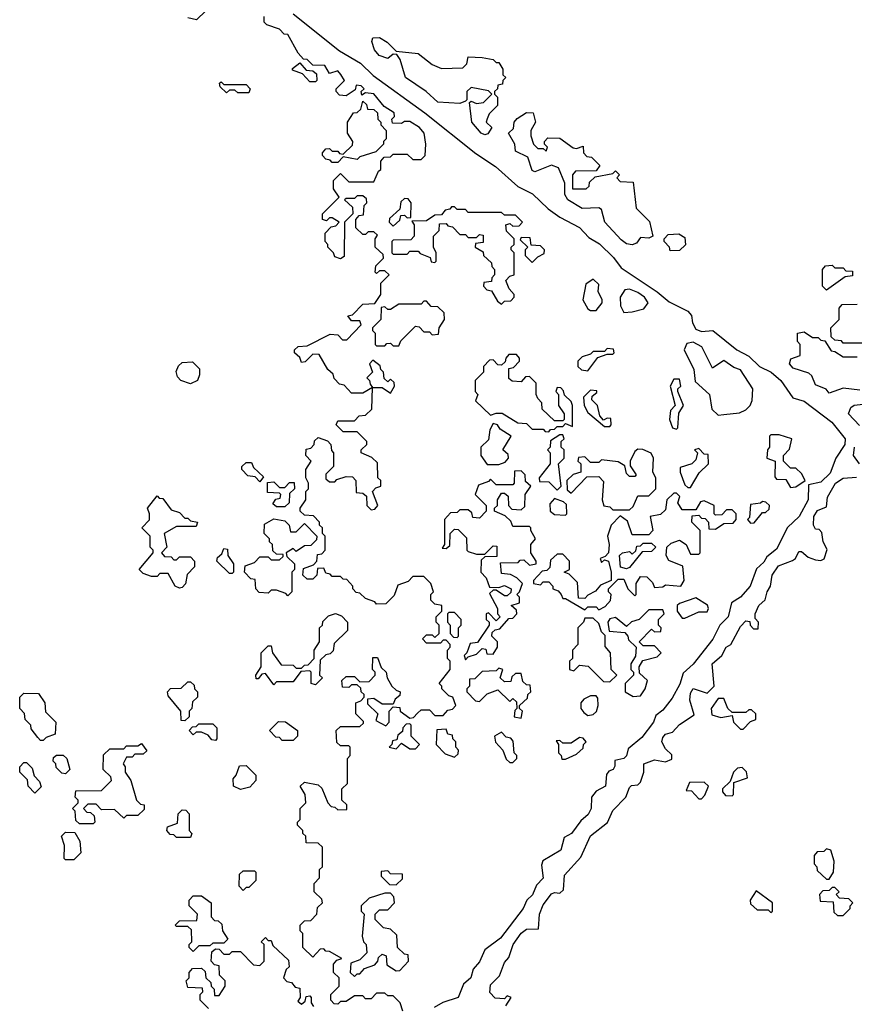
# Model space of a CAD drawing. Extents: x 2737958 to 2903317, y 894217 to 1030017.
# Tile 5 of 123: x 2752890 to 2755895, y 1009280 to 1012824. Entities that reach past the tile are written whole.
import ezdxf

# ---------------------------------------------------------------- set-up
doc = ezdxf.new("R2010")
doc.units = 0

msp = doc.modelspace()

# ---------------------------------------------------------------- linework, layer by layer
at = {"layer": '0CON05XD'}
for points in [[(2753560, 1012855), (2753527, 1012823), (2753495, 1012830)], [(2754000, 1011565), (2753968.3, 1011618.3), (2753945, 1011620), (2753918.3, 1011591.7), (2753905, 1011590), (2753898.3, 1011608.3), (2753880, 1011625), (2753880, 1011635), (2753893, 1011647), (2753925, 1011650), (2754008.3, 1011691.7), (2754035, 1011690), (2754051.7, 1011671.7), (2754068.3, 1011671.7), (2754120, 1011725), (2754115, 1011740), (2754085, 1011740), (2754071.7, 1011758.3), (2754088.3, 1011761.7), (2754125, 1011800), (2754168.3, 1011801.7), (2754190, 1011835), (2754190, 1011875), (2754220, 1011905), (2754205, 1011920), (2754185, 1011920), (2754175, 1011910), (2754170, 1011915), (2754171.7, 1011938.3), (2754200, 1011965), (2754198.3, 1011978.3), (2754170, 1012005), (2754170, 1012035), (2754178.3, 1012048.3), (2754165, 1012060), (2754145, 1012060), (2754135, 1012050), (2754125, 1012050), (2754100, 1012075), (2754100, 1012105), (2754111.7, 1012118.3), (2754128.3, 1012121.7), (2754130, 1012155), (2754140, 1012165), (2754138.3, 1012178.3), (2754125, 1012190), (2754105, 1012190), (2754095, 1012180), (2754065, 1012180), (2754060, 1012175), (2754088.3, 1012148.3), (2754090, 1012125), (2754060, 1012095), (2754058.3, 1011971.7), (2754045, 1011962.5), (2754025, 1011970), (2754020, 1011985), (2754000, 1012005), (2754000, 1012015), (2753990, 1012025), (2753990, 1012055), (2754011.7, 1012078.3), (2754028.3, 1012081.7), (2754040, 1012095), (2754015, 1012110), (2754005, 1012110), (2753995, 1012100), (2753980, 1012105), (2753980, 1012125), (2754040, 1012185), (2754020, 1012215), (2754020, 1012245), (2754045, 1012270), (2754075, 1012240), (2754165, 1012240), (2754181.7, 1012278.3), (2754190, 1012285), (2754190, 1012315), (2754201.7, 1012328.3), (2754225, 1012330), (2754235, 1012340), (2754285, 1012340), (2754305, 1012320), (2754335, 1012320), (2754350, 1012335), (2754352.5, 1012375), (2754346.7, 1012415), (2754330, 1012435), (2754295, 1012456.7), (2754275, 1012457.5), (2754265, 1012450), (2754231.7, 1012451.7), (2754230, 1012465), (2754240, 1012475), (2754238.3, 1012488.3), (2754201.7, 1012511.7), (2754165, 1012556.7), (2754135, 1012560), (2754121.7, 1012551.7), (2754120, 1012565), (2754130, 1012575), (2754120, 1012585), (2754101.7, 1012588.3), (2754098.3, 1012571.7), (2754065, 1012550), (2754041.7, 1012551.7), (2754030, 1012565), (2754030, 1012575), (2754060, 1012605), (2754046.7, 1012626.7), (2754035, 1012640), (2754005, 1012630), (2753988.3, 1012658.3), (2753945, 1012660), (2753925, 1012680), (2753911.7, 1012681.7), (2753893, 1012703), (2753855, 1012770), (2753841.7, 1012771.7), (2753825, 1012790), (2753780, 1012805), (2753770, 1012815), (2753770, 1012835)], [(2753875.2, 1012845.2), (2754041.2, 1012711.2), (2754117.2, 1012667.2), (2754163.1, 1012623.1), (2754348.6, 1012488.6), (2754532.1, 1012342.1), (2754603.1, 1012295), (2754683.3, 1012223.3), (2754736.4, 1012196.4), (2754793, 1012143), (2754835, 1012113.1), (2754905, 1012075.5), (2754939.6, 1012039.6), (2754977, 1012017), (2755027.5, 1011967.5), (2755055, 1011930.5), (2755185, 1011844.2), (2755228.2, 1011808.2), (2755295, 1011774.2), (2755308.8, 1011758.8), (2755312, 1011732), (2755325, 1011710), (2755345, 1011701.4), (2755385.7, 1011705), (2755472.5, 1011635), (2755515, 1011613.1), (2755554, 1011575), (2755595.4, 1011555.4), (2755630, 1011525), (2755673.1, 1011463.1), (2755715, 1011450.5), (2755814.4, 1011375), (2755862, 1011315), (2755860.8, 1011295), (2755828.6, 1011245), (2755808.3, 1011191.7), (2755775, 1011159.4), (2755730, 1011150), (2755729.2, 1011095), (2755696.9, 1011035), (2755654.4, 1010995.6), (2755615, 1010917.5), (2755580, 1010890), (2755569.1, 1010870.9), (2755543.2, 1010846.8), (2755520.6, 1010785), (2755485, 1010745.8), (2755452.5, 1010725), (2755441.1, 1010675), (2755410.6, 1010645), (2755385.3, 1010594.7), (2755315.4, 1010504.6), (2755278.8, 1010471.2), (2755267.3, 1010432.7), (2755238.7, 1010381.3), (2755205, 1010338), (2755180.9, 1010319.1), (2755171.4, 1010295), (2755130.2, 1010239.8), (2755080.8, 1010199.2), (2755075, 1010173.8), (2755065, 1010164.2), (2755032.5, 1010157.5), (2755033, 1010137), (2755026.7, 1010125), (2755011.2, 1010118.8), (2755003, 1010107), (2754999.2, 1010065), (2754965, 1010046.7), (2754948.8, 1010025), (2754947.5, 1009985), (2754936.9, 1009963.1), (2754910, 1009940), (2754876.7, 1009895), (2754850, 1009880), (2754838.8, 1009835), (2754774, 1009796), (2754768.8, 1009781.2), (2754775, 1009733.8), (2754751.1, 1009708.9), (2754736, 1009674), (2754715.5, 1009654.5), (2754702.2, 1009625), (2754621.7, 1009518.3), (2754564.2, 1009475.8), (2754545, 1009433.3), (2754523.1, 1009406.9), (2754514.2, 1009375), (2754487.9, 1009352.1), (2754468.6, 1009305), (2754413.8, 1009286.2), (2754381.7, 1009268.3)], [(2754565, 1012409.2), (2754551.2, 1012415), (2754517.5, 1012455), (2754510, 1012525), (2754515, 1012530), (2754535, 1012522.5), (2754560, 1012525), (2754590, 1012555), (2754577.5, 1012567.5), (2754515, 1012580), (2754500, 1012565), (2754500, 1012535), (2754495, 1012530), (2754475, 1012522.5), (2754395, 1012527.1), (2754353.1, 1012565), (2754279.2, 1012615), (2754260, 1012680), (2754248.3, 1012698.3), (2754235, 1012700), (2754215, 1012684), (2754184.4, 1012695), (2754167.5, 1012715), (2754157.5, 1012745), (2754161.7, 1012758.3), (2754185, 1012760), (2754213, 1012743), (2754245, 1012710), (2754325, 1012702.5), (2754375, 1012662.5), (2754408.3, 1012648.3), (2754485, 1012650), (2754500, 1012665), (2754505, 1012690), (2754555, 1012687.5), (2754595, 1012680), (2754605, 1012670), (2754615, 1012670), (2754630, 1012645), (2754630, 1012625), (2754640, 1012615), (2754630, 1012605), (2754628.3, 1012591.7), (2754611.7, 1012588.3), (2754610, 1012575), (2754600, 1012565), (2754600, 1012555), (2754610, 1012545), (2754610, 1012515), (2754580, 1012485), (2754573, 1012467), (2754570, 1012455), (2754590, 1012435), (2754575, 1012412.5), (2754565, 1012409.2)], [(2753955, 1012600), (2753935, 1012600), (2753908.3, 1012628.3), (2753871.7, 1012641.7), (2753871.7, 1012648.3), (2753898.3, 1012668.3), (2753921.7, 1012641.7), (2753945, 1012640), (2753958.3, 1012628.3), (2753960, 1012605), (2753955, 1012600)], [(2753715, 1012560), (2753675, 1012560), (2753665, 1012570), (2753645, 1012570), (2753635, 1012560), (2753611.7, 1012581.7), (2753610, 1012595), (2753615, 1012600), (2753625, 1012590), (2753705, 1012590), (2753720, 1012575), (2753715, 1012560)], [(2754035, 1012310), (2754015, 1012310), (2754008.3, 1012318.3), (2753991.7, 1012321.7), (2753980, 1012335), (2753980, 1012345), (2753991.7, 1012358.3), (2754005, 1012360), (2754015, 1012350), (2754035, 1012350), (2754041.7, 1012341.7), (2754055, 1012340), (2754088.3, 1012371.7), (2754090, 1012385), (2754070, 1012415), (2754070, 1012455), (2754091.7, 1012488.3), (2754105, 1012490), (2754118.3, 1012501.7), (2754125, 1012530), (2754138.3, 1012518.3), (2754141.7, 1012501.7), (2754165, 1012500), (2754178.3, 1012488.3), (2754180, 1012465), (2754190, 1012455), (2754190, 1012445), (2754210, 1012425), (2754210, 1012395), (2754200, 1012385), (2754200, 1012375), (2754171.7, 1012348.3), (2754115, 1012330), (2754105, 1012320), (2754055, 1012330), (2754035, 1012310)], [(2755095, 1012012.9), (2755075, 1012017.5), (2755055, 1012031.5), (2754996.7, 1012095), (2754985, 1012140), (2754975, 1012146.2), (2754915, 1012143.5), (2754863.1, 1012175), (2754852.2, 1012195), (2754852.5, 1012235), (2754830, 1012290), (2754805, 1012300), (2754745, 1012276.2), (2754735, 1012281.2), (2754719.3, 1012329.3), (2754675, 1012350), (2754672.5, 1012375), (2754650, 1012415), (2754668.3, 1012431.7), (2754670, 1012455), (2754681.7, 1012468.3), (2754715, 1012490), (2754738.3, 1012488.3), (2754747.5, 1012455), (2754730, 1012425), (2754730, 1012405), (2754740, 1012375), (2754755, 1012360), (2754775, 1012360), (2754785, 1012350), (2754790, 1012365), (2754780, 1012375), (2754780, 1012385), (2754791.7, 1012398.3), (2754835, 1012397.5), (2754883, 1012363), (2754895, 1012360), (2754918.3, 1012368.3), (2754920, 1012345), (2754931.7, 1012331.7), (2754948.3, 1012328.3), (2754978.3, 1012298.3), (2754965, 1012280), (2754891.7, 1012278.3), (2754880, 1012265), (2754880, 1012215), (2754930, 1012215), (2754940, 1012225), (2754941.7, 1012238.3), (2754961.7, 1012258.3), (2755025, 1012270), (2755035, 1012280), (2755050, 1012265), (2755040, 1012255), (2755051.7, 1012241.7), (2755098.3, 1012238.3), (2755110, 1012145), (2755157, 1012097), (2755170, 1012045), (2755155, 1012037.5), (2755125, 1012040), (2755111.2, 1012018.8), (2755095, 1012012.9)], [(2754235, 1012080), (2754258.3, 1012101.7), (2754261.7, 1012118.3), (2754275, 1012120), (2754285, 1012110), (2754298.3, 1012111.7), (2754300, 1012165), (2754288.3, 1012178.3), (2754275, 1012180), (2754261.7, 1012168.3), (2754258.3, 1012141.7), (2754221.7, 1012108.3), (2754220, 1012095), (2754235, 1012080)], [(2754625, 1011800), (2754635, 1011810), (2754658.3, 1011811.7), (2754670, 1011825), (2754670, 1011835), (2754652.5, 1011855), (2754640, 1011885), (2754655, 1011900), (2754670, 1011905), (2754670, 1011985), (2754660, 1011995), (2754660, 1012005), (2754670, 1012015), (2754670, 1012035), (2754643, 1012063), (2754640, 1012085), (2754655, 1012090), (2754665, 1012080), (2754688.3, 1012081.7), (2754700, 1012095), (2754675, 1012120), (2754635, 1012120), (2754625, 1012130), (2754505, 1012130), (2754495, 1012140), (2754465, 1012140), (2754455, 1012150), (2754445, 1012150), (2754438.3, 1012141.7), (2754421.7, 1012138.3), (2754408.3, 1012121.7), (2754385, 1012120), (2754355, 1012100), (2754301.7, 1012098.3), (2754310, 1012085), (2754310, 1012045), (2754298.3, 1012031.7), (2754235, 1012030), (2754230, 1012025), (2754230, 1011985), (2754235, 1011980), (2754285, 1011980), (2754295, 1011990), (2754325, 1011990), (2754331.7, 1011981.7), (2754368.3, 1011968.3), (2754371.7, 1011951.7), (2754385, 1011950), (2754390, 1011955), (2754390, 1011985), (2754380, 1012005), (2754380, 1012045), (2754400, 1012065), (2754401.7, 1012088.3), (2754425, 1012090), (2754431.7, 1012081.7), (2754448.3, 1012078.3), (2754475, 1012050), (2754495, 1012050), (2754505, 1012040), (2754535, 1012040), (2754545, 1012050), (2754558.3, 1012048.3), (2754558.3, 1012021.7), (2754531.7, 1012018.3), (2754530, 1012005), (2754558.3, 1011988.3), (2754560, 1011975), (2754588.3, 1011948.3), (2754590, 1011935), (2754600, 1011925), (2754600, 1011905), (2754590, 1011895), (2754588.3, 1011881.7), (2754561.7, 1011878.3), (2754560, 1011865), (2754571.7, 1011851.7), (2754588.3, 1011848.3), (2754610, 1011810), (2754625, 1011800)], [(2755231.7, 1011991.7), (2755230, 1012005), (2755210, 1012025), (2755210, 1012035), (2755225, 1012050), (2755263, 1012053), (2755285, 1012040), (2755287, 1012013), (2755265, 1011992.5), (2755231.7, 1011991.7)], [(2754735, 1011950), (2754755, 1011970), (2754778.3, 1011981.7), (2754780, 1011995), (2754765, 1012010), (2754731.7, 1012011.7), (2754728.3, 1012038.3), (2754695, 1012040), (2754691.7, 1012031.7), (2754720, 1012005), (2754710, 1011995), (2754710, 1011975), (2754735, 1011950)], [(2755795, 1011850), (2755780, 1011865), (2755780, 1011925), (2755791.7, 1011938.3), (2755815, 1011940), (2755825, 1011930), (2755855, 1011930), (2755865, 1011920), (2755888.3, 1011918.3), (2755888.3, 1011901.7), (2755861.7, 1011898.3), (2755795, 1011850)], [(2754945, 1011776.7), (2754965, 1011777.5), (2754987.5, 1011805), (2754987.5, 1011815), (2754973.3, 1011845), (2754975, 1011870), (2754955, 1011890), (2754928.3, 1011871.7), (2754917.5, 1011815), (2754935, 1011783.3), (2754945, 1011776.7)], [(2755065, 1011770), (2755095, 1011772.5), (2755137, 1011783), (2755152.5, 1011805), (2755140, 1011825), (2755115, 1011841.2), (2755085, 1011853.3), (2755068.3, 1011851.7), (2755052.5, 1011825), (2755053.6, 1011793.6), (2755065, 1011770)], [(2754255, 1011650), (2754261.7, 1011668.3), (2754315, 1011720), (2754328.3, 1011718.3), (2754345, 1011700), (2754365, 1011700), (2754375, 1011690), (2754398.3, 1011691.7), (2754400, 1011715), (2754420, 1011745), (2754418.3, 1011768.3), (2754395, 1011790), (2754371.7, 1011791.7), (2754355, 1011810), (2754345, 1011810), (2754335, 1011800), (2754255, 1011800), (2754225, 1011780), (2754215, 1011780), (2754205, 1011790), (2754191.7, 1011788.3), (2754190, 1011745), (2754160, 1011715), (2754160, 1011705), (2754170, 1011695), (2754170, 1011655), (2754175, 1011650), (2754205, 1011650), (2754211.7, 1011658.3), (2754225, 1011660), (2754235, 1011650), (2754255, 1011650)], [(2755940, 1011660), (2755855, 1011660), (2755848.3, 1011668.3), (2755825, 1011670), (2755811.7, 1011681.7), (2755810, 1011715), (2755840, 1011745), (2755840, 1011785), (2755851.7, 1011798.3), (2755905, 1011800)], [(2755915, 1011490), (2755855, 1011497.5), (2755805, 1011480), (2755793.3, 1011493.3), (2755755, 1011510), (2755741.7, 1011541.7), (2755731.2, 1011551.2), (2755675, 1011570), (2755661.2, 1011585), (2755667, 1011603), (2755700, 1011615), (2755700, 1011655), (2755690, 1011665), (2755690, 1011695), (2755715, 1011700), (2755745, 1011680), (2755765, 1011680), (2755775, 1011670), (2755788.3, 1011668.3), (2755811.7, 1011631.7), (2755825, 1011630), (2755855, 1011610), (2755905, 1011610)], [(2755405, 1011400), (2755425, 1011402.5), (2755481.7, 1011408.3), (2755505, 1011420), (2755520, 1011435), (2755527, 1011453), (2755530, 1011495), (2755485, 1011563.3), (2755461.7, 1011571.7), (2755425, 1011596.7), (2755385, 1011570), (2755346.4, 1011646.4), (2755315, 1011663.3), (2755291.7, 1011658.3), (2755282.5, 1011635), (2755317.5, 1011565), (2755321.7, 1011521.7), (2755373.3, 1011475), (2755381.7, 1011421.7), (2755405, 1011400)], [(2754935, 1011560), (2754971.7, 1011608.3), (2755005, 1011620), (2755025, 1011620), (2755030, 1011625), (2755028.3, 1011638.3), (2755005, 1011640), (2754995, 1011630), (2754955, 1011630), (2754945, 1011620), (2754915, 1011610), (2754900, 1011595), (2754900, 1011575), (2754913, 1011563), (2754935, 1011560)], [(2753505, 1011512.5), (2753470, 1011525), (2753458.3, 1011538.3), (2753453, 1011557), (2753461.7, 1011578.3), (2753475, 1011590), (2753511.7, 1011591.7), (2753537, 1011567), (2753537.5, 1011545), (2753530, 1011525), (2753505, 1011512.5)], [(2754225, 1011480), (2754240, 1011505), (2754238.3, 1011518.3), (2754225, 1011530), (2754215, 1011520), (2754201.7, 1011531.7), (2754200, 1011555), (2754190, 1011565), (2754188.3, 1011578.3), (2754161.7, 1011598.3), (2754150, 1011585), (2754160, 1011555), (2754140, 1011535), (2754150, 1011525), (2754151.7, 1011511.7), (2754160, 1011500), (2754195, 1011500), (2754225, 1011480)], [(2754795, 1011340), (2754801.7, 1011348.3), (2754815, 1011350), (2754825, 1011360), (2754845, 1011360), (2754855, 1011370), (2754880, 1011360), (2754880, 1011435), (2754875, 1011450), (2754851.7, 1011471.7), (2754848.3, 1011488.3), (2754838.3, 1011498.3), (2754825, 1011500), (2754820, 1011485), (2754830, 1011475), (2754830, 1011435), (2754850, 1011405), (2754850, 1011385), (2754845, 1011380), (2754815, 1011380), (2754771.7, 1011421.7), (2754770, 1011445), (2754755, 1011460), (2754750, 1011475), (2754750, 1011515), (2754725, 1011540), (2754711.7, 1011538.3), (2754695, 1011520), (2754663, 1011523), (2754651.7, 1011531.7), (2754651.7, 1011568.3), (2754668.3, 1011571.7), (2754690, 1011595), (2754690, 1011605), (2754678.3, 1011618.3), (2754651.7, 1011618.3), (2754640, 1011605), (2754638.3, 1011591.7), (2754625, 1011580), (2754611.7, 1011581.7), (2754595, 1011600), (2754581.7, 1011598.3), (2754560, 1011575), (2754560, 1011555), (2754530, 1011525), (2754530, 1011485), (2754540, 1011475), (2754531.7, 1011451.7), (2754585, 1011400), (2754605, 1011407.5), (2754627, 1011407), (2754683, 1011373), (2754715, 1011370), (2754735, 1011350), (2754775, 1011350), (2754781.7, 1011341.7), (2754795, 1011340)], [(2754270, 1009255), (2754260, 1009285), (2754235, 1009310), (2754215, 1009310), (2754205, 1009320), (2754175, 1009320), (2754155, 1009300), (2754135, 1009300), (2754125, 1009310), (2754095, 1009310), (2754065, 1009290), (2754045, 1009290), (2754035, 1009280), (2754021.7, 1009281.7), (2754010, 1009295), (2754010, 1009315), (2754040, 1009345), (2754040, 1009375), (2754020, 1009395), (2754020, 1009425), (2754031.7, 1009438.3), (2754050, 1009445), (2754005, 1009470), (2753991.7, 1009471.7), (2753985, 1009480), (2753971.7, 1009478.3), (2753945, 1009450), (2753910, 1009485), (2753910, 1009535), (2753900, 1009545), (2753900, 1009565), (2753915, 1009580), (2753938.3, 1009581.7), (2753960, 1009605), (2753961.7, 1009628.3), (2753980, 1009645), (2753978.3, 1009658.3), (2753950, 1009685), (2753950, 1009715), (2753970, 1009735), (2753970, 1009765), (2753980, 1009775), (2753980, 1009845), (2753965, 1009860), (2753921.7, 1009861.7), (2753920, 1009885), (2753910, 1009895), (2753910, 1009905), (2753890, 1009925), (2753890, 1009935), (2753900, 1009945), (2753900, 1009985), (2753920, 1010005), (2753917.5, 1010035), (2753900, 1010065), (2753915, 1010080), (2753965, 1010070), (2753978.3, 1010058.3), (2754000, 1010005), (2754011.7, 1009991.7), (2754025, 1009990), (2754035, 1009980), (2754068.3, 1009981.7), (2754068.3, 1009998.3), (2754050, 1010015), (2754050, 1010055), (2754070, 1010075), (2754070, 1010165), (2754080, 1010175), (2754080, 1010205), (2754075, 1010210), (2754045, 1010210), (2754031.7, 1010221.7), (2754030, 1010265), (2754045, 1010280), (2754115, 1010280), (2754128.3, 1010291.7), (2754128.3, 1010298.3), (2754100, 1010325), (2754100, 1010365), (2754118.3, 1010371.7), (2754130, 1010385), (2754130, 1010395), (2754120, 1010405), (2754118.3, 1010418.3), (2754105, 1010430), (2754085, 1010430), (2754075, 1010420), (2754051.7, 1010421.7), (2754050, 1010445), (2754065, 1010460), (2754095, 1010460), (2754115, 1010440), (2754148.3, 1010441.7), (2754170, 1010465), (2754170, 1010475), (2754160, 1010485), (2754161.7, 1010528.3), (2754178.3, 1010528.3), (2754191.7, 1010491.7), (2754210, 1010475), (2754212.5, 1010455), (2754230, 1010425), (2754245, 1010410), (2754260, 1010405), (2754258.3, 1010391.7), (2754241.7, 1010378.3), (2754235, 1010360), (2754195, 1010360), (2754165, 1010380), (2754141.7, 1010378.3), (2754141.7, 1010361.7), (2754180, 1010325), (2754171.7, 1010301.7), (2754208.3, 1010281.7), (2754220, 1010295), (2754220, 1010335), (2754235, 1010350), (2754258.3, 1010348.3), (2754260, 1010335), (2754295, 1010310), (2754308.3, 1010311.7), (2754321.7, 1010328.3), (2754335, 1010340), (2754365, 1010340), (2754385, 1010320), (2754415, 1010320), (2754431.7, 1010338.3), (2754448.3, 1010341.7), (2754460, 1010355), (2754450, 1010385), (2754435, 1010390), (2754410, 1010415), (2754410, 1010425), (2754400, 1010435), (2754440, 1010485), (2754440, 1010515), (2754430, 1010525), (2754430, 1010555), (2754440, 1010565), (2754440, 1010575), (2754425, 1010590), (2754415, 1010590), (2754405, 1010580), (2754355, 1010580), (2754340, 1010595), (2754355, 1010610), (2754375, 1010610), (2754385, 1010600), (2754400, 1010615), (2754400, 1010645), (2754390, 1010655), (2754390, 1010675), (2754410, 1010695), (2754410, 1010715), (2754385, 1010720), (2754370, 1010735), (2754370, 1010755), (2754380, 1010765), (2754370, 1010795), (2754345, 1010820), (2754305, 1010820), (2754288.3, 1010801.7), (2754251.7, 1010788.3), (2754238.3, 1010751.7), (2754208.3, 1010721.7), (2754175, 1010720), (2754168.3, 1010728.3), (2754135, 1010740), (2754115, 1010760), (2754101.7, 1010761.7), (2754090, 1010775), (2754090, 1010785), (2754068.3, 1010808.3), (2754055, 1010810), (2754045, 1010820), (2754015, 1010820), (2754008.3, 1010828.3), (2753991.7, 1010831.7), (2753985, 1010850), (2753961.7, 1010848.3), (2753960, 1010825), (2753945, 1010810), (2753925, 1010810), (2753910, 1010825), (2753911.7, 1010848.3), (2753948.3, 1010861.7), (2753960, 1010875), (2753961.7, 1010898.3), (2753978.3, 1010901.7), (2753990, 1010915), (2753990, 1010965), (2753980, 1010975), (2753980, 1010995), (2753970, 1011005), (2753970, 1011015), (2753948.3, 1011038.3), (2753915, 1011040), (2753900, 1011055), (2753900, 1011065), (2753920, 1011095), (2753920, 1011125), (2753930, 1011135), (2753930, 1011155), (2753920, 1011175), (2753920, 1011205), (2753940, 1011235), (2753920, 1011255), (2753921.7, 1011278.3), (2753938.3, 1011281.7), (2753950, 1011295), (2753951.7, 1011308.3), (2753965, 1011320), (2753998.3, 1011308.3), (2754010, 1011295), (2754013, 1011273), (2754020, 1011265), (2754020, 1011215), (2753991.7, 1011188.3), (2753991.7, 1011171.7), (2754005, 1011160), (2754025, 1011160), (2754031.7, 1011168.3), (2754065, 1011180), (2754088.3, 1011178.3), (2754100, 1011165), (2754101.7, 1011121.7), (2754125, 1011120), (2754138.3, 1011108.3), (2754140, 1011075), (2754155, 1011060), (2754168.3, 1011061.7), (2754180, 1011075), (2754160, 1011125), (2754171.7, 1011138.3), (2754190, 1011145), (2754190, 1011165), (2754180, 1011175), (2754178.3, 1011228.3), (2754158.3, 1011248.3), (2754120, 1011265), (2754120, 1011275), (2754140, 1011295), (2754140, 1011305), (2754105, 1011340), (2754055, 1011340), (2754030, 1011365), (2754035, 1011380), (2754095, 1011380), (2754111.7, 1011398.3), (2754135, 1011400), (2754158.3, 1011421.7), (2754160, 1011500), (2754125, 1011480), (2754085, 1011480), (2754058.3, 1011508.3), (2754041.7, 1011511.7), (2754021.7, 1011531.7), (2754018.3, 1011548.3), (2754000, 1011565)], [(2755255, 1011350), (2755260, 1011355), (2755263, 1011407), (2755280, 1011435), (2755260, 1011485), (2755260, 1011495), (2755270, 1011505), (2755265, 1011530), (2755245, 1011530), (2755232.5, 1011505), (2755250, 1011435), (2755233, 1011417), (2755230, 1011385), (2755240, 1011355), (2755255, 1011350)], [(2755015, 1011360), (2755020, 1011365), (2755018.3, 1011388.3), (2755005, 1011390), (2754991.7, 1011381.7), (2754978.3, 1011398.3), (2754970, 1011435), (2754950, 1011455), (2754951.7, 1011468.3), (2754968.3, 1011481.7), (2754968.3, 1011488.3), (2754945, 1011490), (2754920, 1011465), (2754922.5, 1011435), (2754935, 1011410), (2754995, 1011360), (2755015, 1011360)], [(2755913.3, 1011363.3), (2755874.4, 1011405), (2755882.4, 1011427.6), (2755895, 1011436.7), (2755948.3, 1011441.7)], [(2754615, 1011222.5), (2754638.3, 1011231.7), (2754650, 1011245), (2754648.3, 1011258.3), (2754630, 1011275), (2754660, 1011325), (2754620, 1011350), (2754610, 1011365), (2754595, 1011370), (2754583, 1011347), (2754578.3, 1011311.7), (2754550, 1011285), (2754550, 1011255), (2754573, 1011223), (2754615, 1011222.5)], [(2754825, 1011130), (2754840, 1011145), (2754830, 1011225), (2754850, 1011245), (2754850, 1011275), (2754840, 1011285), (2754840, 1011305), (2754850, 1011315), (2754845, 1011330), (2754835, 1011330), (2754801.7, 1011308.3), (2754800, 1011285), (2754790, 1011275), (2754800, 1011265), (2754800, 1011225), (2754760, 1011175), (2754761.7, 1011161.7), (2754795, 1011160), (2754825, 1011130)], [(2755665, 1011140), (2755685, 1011142.5), (2755717.5, 1011165), (2755705, 1011190), (2755685, 1011210), (2755665, 1011210), (2755640, 1011235), (2755640, 1011255), (2755661.7, 1011278.3), (2755670, 1011315), (2755625, 1011330), (2755595, 1011330), (2755590, 1011325), (2755590, 1011285), (2755582.5, 1011275), (2755580, 1011245), (2755610, 1011235), (2755608.3, 1011178.3), (2755615, 1011170), (2755648.3, 1011168.3), (2755665, 1011140)], [(2755085, 1011060), (2755098.3, 1011071.7), (2755115, 1011110), (2755155, 1011110), (2755180, 1011135), (2755180, 1011175), (2755170, 1011195), (2755172.5, 1011245), (2755163, 1011263), (2755133, 1011277), (2755115, 1011277.5), (2755105, 1011270), (2755087.5, 1011235), (2755088.3, 1011218.3), (2755110, 1011185), (2755105, 1011180), (2755085, 1011180), (2755075, 1011190), (2755068.3, 1011218.3), (2755045, 1011232.5), (2754985, 1011240), (2754975, 1011230), (2754945, 1011230), (2754925, 1011250), (2754901.7, 1011248.3), (2754900, 1011235), (2754910, 1011225), (2754910, 1011195), (2754883, 1011187), (2754860, 1011165), (2754861.7, 1011131.7), (2754875, 1011120), (2754931.7, 1011178.3), (2754975, 1011180), (2754991.7, 1011161.7), (2754987.5, 1011095), (2754993.6, 1011073.6), (2755015, 1011070), (2755025, 1011060), (2755085, 1011060)], [(2755305, 1011140), (2755337, 1011193), (2755370, 1011225), (2755368.3, 1011258.3), (2755355, 1011260), (2755335, 1011280), (2755320, 1011275), (2755330, 1011265), (2755325, 1011240), (2755310, 1011225), (2755268.3, 1011211.7), (2755267.5, 1011195), (2755285, 1011150), (2755295, 1011140), (2755305, 1011140)], [(2755914, 1011225), (2755892.5, 1011255), (2755896, 1011285)], [(2753755, 1011160), (2753738.3, 1011178.3), (2753711.7, 1011181.7), (2753690, 1011205), (2753690, 1011215), (2753705, 1011230), (2753725, 1011230), (2753731.7, 1011211.7), (2753768.3, 1011178.3), (2753755, 1011160)], [(2754495, 1010520), (2754505, 1010530), (2754535, 1010540), (2754555, 1010560), (2754568.3, 1010558.3), (2754571.7, 1010541.7), (2754595, 1010540), (2754610, 1010565), (2754610, 1010585), (2754590, 1010605), (2754591.7, 1010618.3), (2754601.7, 1010628.3), (2754618.3, 1010631.7), (2754651.7, 1010668.3), (2754665, 1010670), (2754680, 1010685), (2754678.3, 1010698.3), (2754660, 1010715), (2754690, 1010725), (2754690, 1010745), (2754680, 1010755), (2754690, 1010765), (2754700, 1010795), (2754680, 1010815), (2754657, 1010827), (2754625, 1010830), (2754621.7, 1010868.3), (2754685, 1010870), (2754691.7, 1010878.3), (2754705, 1010880), (2754725, 1010860), (2754750, 1010865), (2754750, 1010875), (2754730, 1010905), (2754730, 1010935), (2754747.5, 1010955), (2754730, 1010985), (2754730, 1010995), (2754725, 1011000), (2754665, 1011000), (2754658.3, 1011018.3), (2754638.3, 1011038.3), (2754600, 1011055), (2754600, 1011065), (2754610, 1011075), (2754610, 1011095), (2754625, 1011120), (2754635, 1011120), (2754648.3, 1011108.3), (2754650, 1011075), (2754661.7, 1011061.7), (2754695, 1011060), (2754708.3, 1011071.7), (2754710, 1011115), (2754730, 1011145), (2754711.7, 1011161.7), (2754710, 1011185), (2754695, 1011200), (2754671.7, 1011198.3), (2754670, 1011155), (2754665, 1011150), (2754605, 1011150), (2754585, 1011170), (2754578.3, 1011161.7), (2754541.7, 1011148.3), (2754530, 1011115), (2754570, 1011075), (2754570, 1011055), (2754545, 1011030), (2754521.7, 1011031.7), (2754518.3, 1011048.3), (2754505, 1011060), (2754475, 1011060), (2754465, 1011050), (2754441.7, 1011048.3), (2754420, 1011025), (2754420, 1010935), (2754411.7, 1010921.7), (2754425, 1010920), (2754438.3, 1010931.7), (2754440, 1010975), (2754455, 1010990), (2754468.3, 1010988.3), (2754498.3, 1010958.3), (2754500, 1010915), (2754505, 1010910), (2754535, 1010900), (2754565, 1010900), (2754595, 1010930), (2754608.3, 1010928.3), (2754608.3, 1010891.7), (2754565, 1010890), (2754551.7, 1010878.3), (2754550, 1010835), (2754570, 1010815), (2754581.7, 1010781.7), (2754615, 1010780), (2754635, 1010787.5), (2754660, 1010775), (2754658.3, 1010761.7), (2754645, 1010750), (2754635, 1010750), (2754605, 1010770), (2754595, 1010770), (2754581.7, 1010758.3), (2754610, 1010705), (2754610, 1010685), (2754620, 1010675), (2754605, 1010660), (2754578.3, 1010688.3), (2754570, 1010685), (2754570, 1010665), (2754580, 1010655), (2754580, 1010645), (2754538.3, 1010581.7), (2754511.7, 1010578.3), (2754500, 1010545), (2754490, 1010535), (2754495, 1010520)], [(2753845, 1011070), (2753815, 1011070), (2753801.7, 1011081.7), (2753811.7, 1011098.3), (2753828.3, 1011101.7), (2753830, 1011115), (2753825, 1011120), (2753781.7, 1011121.7), (2753781.7, 1011158.3), (2753805, 1011160), (2753825, 1011140), (2753845, 1011140), (2753861.7, 1011158.3), (2753878.3, 1011158.3), (2753880, 1011135), (2753861.7, 1011118.3), (2753860, 1011085), (2753845, 1011070)], [(2754640, 1009275), (2754660, 1009305), (2754645, 1009310), (2754635, 1009300), (2754601.7, 1009301.7), (2754583, 1009323), (2754585, 1009350), (2754617, 1009383), (2754635, 1009430), (2754651.7, 1009448.3), (2754666.2, 1009495), (2754695, 1009536.2), (2754715, 1009550), (2754758.3, 1009551.7), (2754761.2, 1009605), (2754775, 1009637.5), (2754805, 1009677.5), (2754815, 1009682.5), (2754835, 1009680), (2754848.3, 1009691.7), (2754852, 1009745), (2754910.5, 1009809.5), (2754945, 1009886.2), (2755006.2, 1009933.8), (2755025, 1009977.5), (2755072.5, 1010025), (2755085, 1010060), (2755093, 1010067), (2755115, 1010070), (2755125, 1010080), (2755137.5, 1010115), (2755137.5, 1010145), (2755175, 1010160), (2755215, 1010152.5), (2755238.3, 1010161.7), (2755238.3, 1010178.3), (2755215, 1010200), (2755202.5, 1010225), (2755205, 1010240), (2755215, 1010252.5), (2755240.7, 1010259.3), (2755265, 1010287.5), (2755318.3, 1010321.7), (2755303.3, 1010375), (2755305, 1010400), (2755315, 1010416.2), (2755365, 1010400), (2755390, 1010425), (2755383.8, 1010505), (2755417.5, 1010535), (2755433.3, 1010565), (2755450, 1010575), (2755485, 1010640), (2755505, 1010660), (2755518.3, 1010658.3), (2755520, 1010645), (2755531.7, 1010631.7), (2755548.3, 1010631.7), (2755550, 1010655), (2755538.3, 1010668.3), (2755537.5, 1010685), (2755551.2, 1010715), (2755573.9, 1010736.1), (2755581.2, 1010765), (2755593.8, 1010785), (2755598.8, 1010825), (2755621.7, 1010858.3), (2755673, 1010877), (2755683.3, 1010885), (2755695, 1010910), (2755705, 1010910), (2755729.3, 1010889.3), (2755755, 1010880), (2755775, 1010877.5), (2755787, 1010883), (2755797, 1010917), (2755782.5, 1010945), (2755778.3, 1010978.3), (2755768.3, 1010988.3), (2755755, 1010990), (2755747.5, 1011005), (2755748.8, 1011035), (2755762.7, 1011057.3), (2755795, 1011070), (2755798, 1011105), (2755826.7, 1011155), (2755855, 1011173.3), (2755902.5, 1011177.5)], [(2753465, 1010777.5), (2753450, 1010785), (2753425, 1010830), (2753395, 1010830), (2753385, 1010820), (2753365, 1010820), (2753335, 1010830), (2753320, 1010845), (2753370, 1010905), (2753370, 1010915), (2753360, 1010925), (2753360, 1010965), (2753330, 1010995), (2753357, 1011023), (2753357.5, 1011045), (2753350, 1011065), (2753385, 1011110), (2753391.7, 1011101.7), (2753405, 1011100), (2753435, 1011060), (2753465, 1011050), (2753485, 1011030), (2753495, 1011030), (2753505, 1011020), (2753530, 1011015), (2753525, 1011000), (2753455, 1011000), (2753410, 1010975), (2753420, 1010925), (2753400, 1010905), (2753411.7, 1010891.7), (2753435, 1010890), (2753445, 1010880), (2753455, 1010880), (2753465, 1010890), (2753505, 1010890), (2753520, 1010875), (2753520, 1010855), (2753493, 1010827), (2753487, 1010793), (2753475, 1010780), (2753465, 1010777.5)], [(2754975, 1010700), (2754998.3, 1010711.7), (2755017, 1010733), (2755020, 1010755), (2755010, 1010765), (2755010, 1010775), (2755045, 1010810), (2755065, 1010810), (2755080, 1010775), (2755105, 1010750), (2755110, 1010755), (2755110, 1010795), (2755125, 1010820), (2755148.3, 1010818.3), (2755168.3, 1010798.3), (2755175, 1010780), (2755205, 1010782.5), (2755215, 1010790), (2755270, 1010785), (2755282.5, 1010805), (2755277, 1010857), (2755227, 1010877), (2755217.5, 1010895), (2755220, 1010925), (2755235, 1010940), (2755265, 1010950), (2755290, 1010935), (2755305, 1010900), (2755335, 1010900), (2755340, 1010905), (2755340, 1010985), (2755310, 1011015), (2755311.7, 1011038.3), (2755335, 1011040), (2755345, 1011030), (2755358.3, 1011028.3), (2755370, 1011015), (2755371.7, 1010991.7), (2755395, 1010990), (2755425, 1011010), (2755458.3, 1011011.7), (2755470, 1011025), (2755470, 1011045), (2755455, 1011060), (2755435, 1011060), (2755418.3, 1011041.7), (2755395, 1011040), (2755390, 1011045), (2755390, 1011075), (2755355, 1011092.5), (2755341.7, 1011088.3), (2755325, 1011060), (2755275, 1011060), (2755260, 1011085), (2755267, 1011107), (2755255, 1011120), (2755245, 1011120), (2755220, 1011095), (2755215, 1011060), (2755197, 1011043), (2755160, 1011035), (2755170, 1010985), (2755155, 1010970), (2755095, 1010970), (2755078.3, 1011018.3), (2755051.7, 1011038.3), (2755020, 1011005), (2755013, 1010987), (2755006.7, 1010965), (2755012.5, 1010935), (2755010, 1010905), (2754998.3, 1010891.7), (2754980, 1010885), (2754985, 1010870), (2754995, 1010880), (2755010, 1010875), (2755020, 1010835), (2755020, 1010805), (2754981.7, 1010788.3), (2754963, 1010767), (2754935, 1010752.5), (2754925, 1010740), (2754901.7, 1010741.7), (2754898.3, 1010798.3), (2754868.3, 1010828.3), (2754850, 1010835), (2754870, 1010845), (2754870, 1010875), (2754845, 1010900), (2754825, 1010900), (2754801.7, 1010878.3), (2754798.3, 1010851.7), (2754788.3, 1010841.7), (2754771.7, 1010838.3), (2754740, 1010805), (2754740, 1010795), (2754765, 1010790), (2754775, 1010800), (2754795, 1010800), (2754810, 1010785), (2754810, 1010775), (2754828.3, 1010768.3), (2754840, 1010755), (2754845, 1010740), (2754855, 1010740), (2754925, 1010700), (2754935, 1010710), (2754965, 1010710), (2754975, 1010700)], [(2754855, 1011040), (2754860, 1011045), (2754858.3, 1011078.3), (2754848.3, 1011088.3), (2754815, 1011100), (2754798.3, 1011081.7), (2754800, 1011055), (2754815, 1011042.5), (2754855, 1011040)], [(2755521.7, 1011011.7), (2755535, 1011012.5), (2755565, 1011050), (2755575, 1011050), (2755588.3, 1011061.7), (2755590, 1011075), (2755577, 1011087), (2755565, 1011090), (2755557, 1011083), (2755521.7, 1011078.3), (2755517.5, 1011032.5), (2755510, 1011025), (2755521.7, 1011011.7)], [(2753855, 1010750), (2753848.3, 1010758.3), (2753815, 1010770), (2753795, 1010770), (2753785, 1010760), (2753751.7, 1010761.7), (2753740, 1010775), (2753738.3, 1010808.3), (2753721.7, 1010811.7), (2753700, 1010835), (2753701.7, 1010858.3), (2753735, 1010870), (2753755, 1010890), (2753785, 1010890), (2753795, 1010880), (2753825, 1010880), (2753838.3, 1010891.7), (2753838.3, 1010898.3), (2753815, 1010900), (2753801.7, 1010911.7), (2753800, 1010935), (2753790, 1010945), (2753790, 1010955), (2753770, 1010975), (2753771.7, 1011008.3), (2753805, 1011027.5), (2753845, 1011020), (2753860, 1011005), (2753865, 1010980), (2753885, 1010980), (2753915, 1011010), (2753960, 1010965), (2753958.3, 1010951.7), (2753938.3, 1010931.7), (2753915, 1010930), (2753885, 1010910), (2753875, 1010920), (2753850, 1010905), (2753851.7, 1010891.7), (2753880, 1010865), (2753880, 1010845), (2753870, 1010835), (2753870, 1010765), (2753855, 1010750)], [(2753655, 1010830), (2753645, 1010830), (2753600, 1010875), (2753601.7, 1010888.3), (2753618.3, 1010901.7), (2753625, 1010920), (2753638.3, 1010918.3), (2753640, 1010895), (2753660, 1010865), (2753660, 1010835), (2753655, 1010830)], [(2755075, 1010847.5), (2755053, 1010853), (2755050, 1010895), (2755060, 1010905), (2755085, 1010910), (2755095, 1010900), (2755108.3, 1010911.7), (2755111.7, 1010928.3), (2755125, 1010930), (2755135, 1010940), (2755165, 1010940), (2755180, 1010925), (2755165, 1010910), (2755131.7, 1010908.3), (2755085, 1010852.5), (2755075, 1010847.5)], [(2755285, 1010670), (2755335, 1010692.5), (2755365, 1010692.5), (2755370, 1010705), (2755366.7, 1010716.7), (2755325, 1010742.5), (2755265, 1010722.5), (2755257.5, 1010715), (2755257.5, 1010695), (2755275, 1010670), (2755285, 1010670)], [(2755098.3, 1010388.3), (2755125, 1010390), (2755142.5, 1010415), (2755150, 1010445), (2755121.7, 1010471.7), (2755120, 1010495), (2755133, 1010517), (2755185, 1010530), (2755200, 1010545), (2755175, 1010570), (2755135, 1010570), (2755120, 1010585), (2755165, 1010630), (2755175, 1010620), (2755198.3, 1010621.7), (2755200, 1010635), (2755190, 1010645), (2755190, 1010665), (2755210, 1010685), (2755205, 1010700), (2755155, 1010700), (2755120, 1010665), (2755093, 1010657), (2755075, 1010640), (2755035, 1010672.5), (2755015, 1010667.5), (2755007.5, 1010655), (2755012.5, 1010622.5), (2755068.3, 1010618.3), (2755080, 1010605), (2755081.7, 1010591.7), (2755110, 1010565), (2755107, 1010533), (2755090, 1010505), (2755090, 1010485), (2755100, 1010475), (2755100, 1010465), (2755070, 1010435), (2755070, 1010405), (2755098.3, 1010388.3)], [(2753955, 1010430), (2753940, 1010435), (2753940, 1010475), (2753935, 1010480), (2753901.7, 1010478.3), (2753875, 1010440), (2753815, 1010440), (2753805, 1010430), (2753775, 1010470), (2753761.7, 1010468.3), (2753748.3, 1010451.7), (2753741.7, 1010451.7), (2753740, 1010465), (2753760, 1010495), (2753760, 1010545), (2753785, 1010570), (2753795, 1010570), (2753800, 1010545), (2753831.7, 1010501.7), (2753875, 1010500), (2753885, 1010490), (2753905, 1010490), (2753915, 1010500), (2753928.3, 1010501.7), (2753950, 1010525), (2753950, 1010555), (2753970, 1010585), (2753970, 1010635), (2753980, 1010645), (2753981.7, 1010658.3), (2754001.7, 1010678.3), (2754027, 1010687), (2754048.3, 1010678.3), (2754070, 1010655), (2754070, 1010625), (2754021.7, 1010578.3), (2754018.3, 1010551.7), (2754008.3, 1010541.7), (2753991.7, 1010538.3), (2753971.7, 1010518.3), (2753970, 1010465), (2753980, 1010455), (2753955, 1010430)], [(2754465, 1010600), (2754470, 1010605), (2754470, 1010635), (2754480, 1010645), (2754480, 1010665), (2754455, 1010690), (2754435, 1010690), (2754430, 1010685), (2754430, 1010655), (2754440, 1010645), (2754440, 1010615), (2754451.7, 1010601.7), (2754465, 1010600)], [(2755015, 1010440), (2755040, 1010465), (2755020, 1010485), (2755017.5, 1010545), (2754998.3, 1010568.3), (2754997.5, 1010607.5), (2754985, 1010620), (2754975, 1010650), (2754955, 1010670), (2754925, 1010670), (2754920, 1010655), (2754900, 1010635), (2754900, 1010575), (2754880, 1010555), (2754880, 1010525), (2754870, 1010515), (2754870, 1010485), (2754885, 1010480), (2754905, 1010500), (2754937, 1010497), (2754991.7, 1010441.7), (2755015, 1010440)], [(2754695, 1010310), (2754700, 1010335), (2754690, 1010345), (2754690, 1010355), (2754718.3, 1010381.7), (2754720, 1010395), (2754730, 1010405), (2754728.3, 1010428.3), (2754715, 1010430), (2754701.7, 1010441.7), (2754695, 1010470), (2754675, 1010470), (2754661.7, 1010458.3), (2754658.3, 1010441.7), (2754635, 1010440), (2754620, 1010455), (2754630, 1010485), (2754615, 1010490), (2754605, 1010480), (2754555, 1010477.5), (2754528.3, 1010451.7), (2754510, 1010450), (2754510, 1010425), (2754500, 1010415), (2754500, 1010405), (2754531.7, 1010371.7), (2754545, 1010370), (2754573, 1010397), (2754611.7, 1010411.7), (2754655, 1010370), (2754665, 1010380), (2754678.3, 1010368.3), (2754680, 1010345), (2754673, 1010337), (2754670, 1010315), (2754695, 1010310)], [(2753485, 1010300), (2753471.7, 1010301.7), (2753470, 1010335), (2753425, 1010390), (2753422.5, 1010405), (2753433, 1010417), (2753471.7, 1010418.3), (2753495, 1010440), (2753505, 1010440), (2753518.3, 1010428.3), (2753520, 1010415), (2753530, 1010405), (2753530, 1010385), (2753511.7, 1010368.3), (2753510, 1010345), (2753500, 1010335), (2753500, 1010315), (2753485, 1010300)], [(2752975, 1010230), (2752965, 1010230), (2752955, 1010240), (2752931.7, 1010271.7), (2752930, 1010285), (2752910, 1010305), (2752907, 1010327), (2752890, 1010345), (2752890, 1010385), (2752905, 1010400), (2752958.3, 1010398.3), (2752980, 1010365), (2752983, 1010333), (2753020, 1010295), (2753018.3, 1010251.7), (2752985, 1010240), (2752975, 1010230)], [(2754935, 1010320), (2754955, 1010322.5), (2754966.2, 1010333.8), (2754973.3, 1010355), (2754971.7, 1010381.7), (2754965, 1010390), (2754945, 1010390), (2754921.7, 1010378.3), (2754910, 1010365), (2754910, 1010345), (2754920.7, 1010330.7), (2754935, 1010320)], [(2755495, 1010270), (2755521.7, 1010298.3), (2755540, 1010305), (2755540, 1010325), (2755525, 1010340), (2755515, 1010340), (2755505, 1010330), (2755455, 1010330), (2755440, 1010345), (2755425, 1010380), (2755405, 1010380), (2755380, 1010345), (2755381.7, 1010321.7), (2755415, 1010312.5), (2755455, 1010320), (2755460, 1010295), (2755485, 1010270), (2755495, 1010270)], [(2753595, 1010230), (2753581.7, 1010231.7), (2753568.3, 1010248.3), (2753545, 1010260), (2753525, 1010260), (2753515, 1010250), (2753500, 1010265), (2753511.7, 1010278.3), (2753525, 1010280), (2753535, 1010290), (2753585, 1010290), (2753600, 1010275), (2753600, 1010235), (2753595, 1010230)], [(2753875, 1010230), (2753835, 1010230), (2753825, 1010240), (2753811.7, 1010241.7), (2753790, 1010265), (2753821.7, 1010298.3), (2753847, 1010297), (2753890, 1010265), (2753890, 1010245), (2753875, 1010230)], [(2754315, 1010200), (2754330, 1010215), (2754300, 1010245), (2754300, 1010285), (2754295, 1010290), (2754281.7, 1010288.3), (2754270, 1010275), (2754268.3, 1010261.7), (2754251.7, 1010248.3), (2754248.3, 1010231.7), (2754231.7, 1010228.3), (2754230, 1010215), (2754220, 1010205), (2754245, 1010200), (2754265, 1010220), (2754295, 1010200), (2754315, 1010200)], [(2754455, 1010170), (2754468.3, 1010181.7), (2754470, 1010195), (2754460, 1010205), (2754460, 1010225), (2754450, 1010235), (2754448.3, 1010248.3), (2754431.7, 1010251.7), (2754425, 1010270), (2754391.7, 1010268.3), (2754390, 1010215), (2754421.7, 1010181.7), (2754455, 1010170)], [(2754665, 1010150), (2754680, 1010165), (2754680, 1010175), (2754670, 1010185), (2754667, 1010227), (2754658.3, 1010238.3), (2754641.7, 1010241.7), (2754625, 1010260), (2754600, 1010245), (2754603, 1010223), (2754630, 1010195), (2754641.7, 1010161.7), (2754655, 1010150), (2754665, 1010150)], [(2754841.7, 1010161.7), (2754855, 1010162.5), (2754895, 1010180), (2754918.3, 1010201.7), (2754920, 1010215), (2754930, 1010225), (2754918.3, 1010238.3), (2754905, 1010240), (2754875, 1010220), (2754845, 1010220), (2754835, 1010230), (2754821.7, 1010228.3), (2754830, 1010215), (2754830, 1010185), (2754840, 1010175), (2754841.7, 1010161.7)], [(2753155, 1009930), (2753105, 1009930), (2753091.7, 1009941.7), (2753090, 1009975), (2753080, 1009985), (2753100, 1010005), (2753100, 1010015), (2753090, 1010025), (2753091.7, 1010048.3), (2753185, 1010050), (2753220, 1010085), (2753218.3, 1010098.3), (2753190, 1010125), (2753191.7, 1010178.3), (2753215, 1010200), (2753265, 1010200), (2753275, 1010210), (2753315, 1010210), (2753328.3, 1010218.3), (2753348.3, 1010191.7), (2753335, 1010180), (2753305, 1010180), (2753295, 1010170), (2753275, 1010170), (2753262.5, 1010145), (2753270, 1010135), (2753270, 1010115), (2753290, 1010085), (2753310, 1010015), (2753325, 1010000), (2753338.3, 1009998.3), (2753338.3, 1009981.7), (2753315, 1009960), (2753275, 1009960), (2753265, 1009950), (2753231.7, 1009981.7), (2753185, 1009980), (2753165, 1010000), (2753135, 1010000), (2753120, 1009985), (2753131.7, 1009971.7), (2753145, 1009970), (2753158.3, 1009958.3), (2753160, 1009935), (2753155, 1009930)], [(2753055, 1010110), (2753041.7, 1010111.7), (2753021.7, 1010131.7), (2753020, 1010145), (2753010, 1010155), (2753011.7, 1010168.3), (2753023, 1010177), (2753047, 1010177), (2753060, 1010165), (2753070, 1010125), (2753055, 1010110)], [(2752945, 1010040), (2752920, 1010065), (2752918.3, 1010088.3), (2752890, 1010115), (2752890, 1010135), (2752905, 1010150), (2752915, 1010150), (2752935, 1010130), (2752941.7, 1010101.7), (2752961.7, 1010081.7), (2752967, 1010063), (2752945, 1010040)], [(2753685, 1010052.5), (2753660, 1010065), (2753658.3, 1010091.7), (2753670, 1010105), (2753681.7, 1010138.3), (2753705, 1010140), (2753740, 1010105), (2753740, 1010085), (2753718.3, 1010061.7), (2753685, 1010052.5)], [(2755455, 1010030), (2755460, 1010035), (2755461.7, 1010078.3), (2755510, 1010095), (2755507, 1010117), (2755491.7, 1010131.7), (2755475, 1010130), (2755460, 1010115), (2755448.3, 1010081.7), (2755420, 1010055), (2755420, 1010045), (2755431.7, 1010031.7), (2755455, 1010030)], [(2755345, 1010020), (2755357, 1010033), (2755370, 1010065), (2755355, 1010080), (2755301.7, 1010078.3), (2755290, 1010050), (2755308.3, 1010048.3), (2755335, 1010020), (2755345, 1010020)], [(2753505, 1009880), (2753455, 1009880), (2753445, 1009890), (2753431.7, 1009891.7), (2753420, 1009905), (2753421.7, 1009918.3), (2753458.3, 1009931.7), (2753460, 1009965), (2753475, 1009980), (2753488.3, 1009978.3), (2753500, 1009965), (2753500, 1009905), (2753510, 1009895), (2753505, 1009880)], [(2753085, 1009800), (2753055, 1009800), (2753050, 1009805), (2753051.7, 1009851.7), (2753040, 1009885), (2753055, 1009900), (2753088.3, 1009898.3), (2753107, 1009867), (2753110, 1009825), (2753085, 1009800)], [(2755805, 1009730), (2755820, 1009755), (2755822.5, 1009795), (2755810, 1009835), (2755795, 1009840), (2755785, 1009830), (2755761.7, 1009828.3), (2755750, 1009815), (2755750, 1009785), (2755760, 1009775), (2755761.7, 1009761.7), (2755795, 1009730), (2755805, 1009730)], [(2753695, 1009690), (2753680, 1009705), (2753681.7, 1009748.3), (2753695, 1009760), (2753735, 1009760), (2753740, 1009755), (2753740, 1009725), (2753715, 1009700), (2753705, 1009700), (2753695, 1009690)], [(2754245, 1009710), (2754268.3, 1009731.7), (2754268.3, 1009748.3), (2754225, 1009750), (2754215, 1009760), (2754191.7, 1009758.3), (2754191.7, 1009741.7), (2754221.7, 1009711.7), (2754245, 1009710)], [(2754095, 1009380), (2754105, 1009390), (2754115, 1009390), (2754131.7, 1009408.3), (2754168.3, 1009421.7), (2754180, 1009435), (2754181.7, 1009448.3), (2754195, 1009460), (2754210, 1009455), (2754211.7, 1009421.7), (2754245, 1009400), (2754258.3, 1009401.7), (2754290, 1009435), (2754288.3, 1009458.3), (2754275, 1009460), (2754250, 1009485), (2754248.3, 1009528.3), (2754225, 1009550), (2754200, 1009555), (2754170, 1009585), (2754170, 1009605), (2754185, 1009620), (2754215, 1009620), (2754240, 1009645), (2754237, 1009667), (2754225, 1009680), (2754205, 1009680), (2754148.3, 1009661.7), (2754120, 1009635), (2754120, 1009615), (2754130, 1009605), (2754122.5, 1009525), (2754127.5, 1009505), (2754137.5, 1009495), (2754140, 1009465), (2754115, 1009440), (2754081.7, 1009428.3), (2754080, 1009395), (2754095, 1009380)], [(2755595, 1009610), (2755600, 1009615), (2755600, 1009645), (2755541.7, 1009688.3), (2755520, 1009655), (2755521.7, 1009641.7), (2755545, 1009620), (2755585, 1009620), (2755595, 1009610)], [(2755855, 1009600), (2755880, 1009625), (2755880, 1009635), (2755890, 1009645), (2755875, 1009660), (2755841.7, 1009661.7), (2755830, 1009675), (2755840, 1009685), (2755825, 1009700), (2755815, 1009700), (2755805, 1009690), (2755781.7, 1009688.3), (2755770, 1009675), (2755771.7, 1009651.7), (2755818.3, 1009648.3), (2755821.7, 1009611.7), (2755835, 1009600), (2755855, 1009600)], [(2753515, 1009470), (2753500, 1009485), (2753500, 1009495), (2753510, 1009505), (2753508.3, 1009548.3), (2753495, 1009560), (2753455, 1009560), (2753450, 1009565), (2753465, 1009580), (2753528.3, 1009581.7), (2753530, 1009605), (2753500, 1009635), (2753500, 1009655), (2753515, 1009670), (2753545, 1009670), (2753580, 1009645), (2753580, 1009595), (2753591.7, 1009581.7), (2753605, 1009580), (2753618.3, 1009568.3), (2753620, 1009545), (2753640, 1009515), (2753625, 1009500), (2753585, 1009500), (2753575, 1009490), (2753535, 1009490), (2753515, 1009470)], [(2753570, 1009265), (2753540, 1009295), (2753540, 1009315), (2753550, 1009325), (2753548.3, 1009338.3), (2753495, 1009340), (2753490, 1009365), (2753500, 1009375), (2753500, 1009395), (2753511.7, 1009408.3), (2753545, 1009410), (2753558.3, 1009398.3), (2753560, 1009375), (2753578.3, 1009358.3), (2753580, 1009345), (2753590, 1009335), (2753591.7, 1009311.7), (2753608.3, 1009311.7), (2753630, 1009345), (2753630, 1009365), (2753610, 1009385), (2753608.3, 1009418.3), (2753591.7, 1009421.7), (2753580, 1009435), (2753581.7, 1009468.3), (2753595, 1009480), (2753608.3, 1009478.3), (2753625, 1009460), (2753645, 1009460), (2753655, 1009470), (2753685, 1009470), (2753731.7, 1009421.7), (2753755, 1009420), (2753770, 1009435), (2753770, 1009495), (2753760, 1009505), (2753775, 1009520), (2753785, 1009510), (2753795, 1009510), (2753801.7, 1009491.7), (2753858.3, 1009438.3), (2753860, 1009415), (2753850, 1009405), (2753840, 1009375), (2753851.7, 1009361.7), (2753868.3, 1009358.3), (2753881.7, 1009341.7), (2753898.3, 1009338.3), (2753900, 1009305), (2753891.7, 1009291.7), (2753905, 1009280), (2753918.3, 1009291.7), (2753921.7, 1009308.3), (2753935, 1009310), (2753940, 1009305), (2753940, 1009285), (2753948.3, 1009271.7)]]:
    msp.add_lwpolyline(points, dxfattribs=at)

doc.saveas('drawing.dxf')
